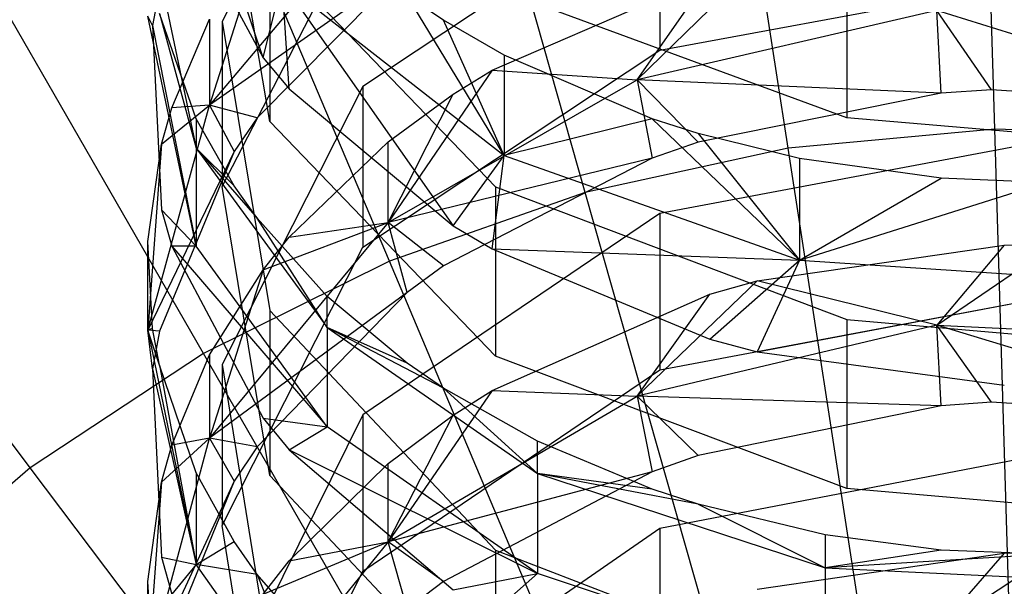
# Model space of a CAD drawing. Extents: x 0.1 to 26.5, y -19.1 to 0.
# Tile 158 of 256: x 12.913 to 13.297, y -11.299 to -11.078. Entities that reach past the tile are written whole.
import ezdxf

# ---------------------------------------------------------------- set-up
doc = ezdxf.new("R2010")
doc.units = 0
doc.header["$LTSCALE"] = 2.54
doc.layers.get('0').update_dxf_attribs({"linetype": 'CONTINUOUS'})

# ---------------------------------------------------------------- blocks, each defined once
blk = doc.blocks.new('7777_STL')
at = {"color": 0}
for p, q in [((13.29351, -11.12106, 37.89396), (13.28397, -10.80114, 37.81274)), ((13.29351, -11.12106, 37.89396), (13.28397, -10.80114, 37.81274)), ((13.21289, -11.12845, 37.89396), (13.1641, -10.81213, 37.81274)), ((13.21289, -11.12845, 37.89396), (13.1641, -10.81213, 37.81274)), ((13.13378, -11.14569, 37.89396), (13.0465, -10.83777, 37.81274)), ((13.13378, -11.14569, 37.89396), (13.0465, -10.83777, 37.81274)), ((13.0574, -11.17253, 37.89396), (12.93293, -10.87767, 37.81274)), ((13.0574, -11.17253, 37.89396), (12.93293, -10.87767, 37.81274)), ((12.98489, -11.20854, 37.89396), (12.82513, -10.93121, 37.81274)), ((12.98489, -11.20854, 37.89396), (12.82513, -10.93121, 37.81274)), ((13.04703, -10.97277, 13.83456), (12.99215, -11.079, 13.93282)), ((13.04703, -10.97277, 13.83456), (12.99215, -11.079, 13.93282)), ((13.00821, -11.09316, 14.22366), (12.96909, -10.97814, 14.18745)), ((13.00821, -11.09316, 14.22366), (12.96909, -10.97814, 14.18745)), ((12.91736, -11.2532, 37.89396), (12.72473, -10.9976, 37.81274)), ((12.91736, -11.2532, 37.89396), (12.72473, -10.9976, 37.81274)), ((13.01081, -11.11805, 14.11577), (12.99215, -11.00768, 14.00891)), ((13.01081, -11.11805, 14.11577), (12.99215, -11.00768, 14.00891)), ((12.97251, -11.02756, 14.16014), (13.00821, -11.09316, 14.22366)), ((12.97251, -11.02756, 14.16014), (13.00821, -11.09316, 14.22366)), ((13.05688, -11.02928, 13.6917), (12.9872, -11.11171, 13.76582)), ((13.05688, -11.02928, 13.6917), (12.9872, -11.11171, 13.76582)), ((13.16287, -11.02745, 13.62185), (13.04703, -11.1044, 13.68975)), ((13.16287, -11.02745, 13.62185), (13.04703, -11.1044, 13.68975)), ((13.16287, -11.02745, 13.62185), (13.16287, -11.09019, 13.55075)), ((13.16287, -11.02745, 13.62185), (13.16287, -11.09019, 13.55075)), ((12.99215, -11.14338, 13.86321), (13.04703, -11.03716, 13.76495)), ((12.99215, -11.14338, 13.86321), (13.04703, -11.03716, 13.76495)), ((12.96326, -11.03924, 14.01808), (12.98201, -11.12839, 14.10275)), ((12.96326, -11.03924, 14.01808), (12.98201, -11.12839, 14.10275)), ((13.00821, -11.04567, 13.77283), (12.9872, -11.11171, 13.76582)), ((13.00821, -11.04567, 13.77283), (12.9872, -11.11171, 13.76582)), ((13.23575, -11.0492, 14.46922), (13.23575, -11.11667, 14.40259)), ((13.23575, -11.0492, 14.46922), (13.23575, -11.11667, 14.40259)), ((13.01081, -11.05209, 14.1839), (13.09872, -11.14359, 14.27249)), ((13.01081, -11.05209, 14.1839), (13.09872, -11.14359, 14.27249)), ((13.01081, -11.05209, 14.1839), (13.01081, -11.11805, 14.11577)), ((13.01081, -11.05209, 14.1839), (13.01081, -11.11805, 14.11577)), ((13.06431, -11.05757, 13.64842), (12.9872, -11.11171, 13.76582)), ((13.06431, -11.05757, 13.64842), (12.9872, -11.11171, 13.76582)), ((13.06431, -11.05757, 13.64842), (13.0058, -11.11656, 13.70048)), ((13.06431, -11.05757, 13.64842), (13.0058, -11.11656, 13.70048)), ((13.15398, -11.10181, 13.498), (13.20084, -11.05613, 13.52069)), ((13.15398, -11.10181, 13.498), (13.20084, -11.05613, 13.52069)), ((13.09744, -11.09801, 13.55765), (13.18236, -11.06126, 13.52522)), ((13.09744, -11.09801, 13.55765), (13.18236, -11.06126, 13.52522)), ((13.15398, -11.10181, 13.498), (13.18236, -11.06126, 13.52522)), ((13.15398, -11.10181, 13.498), (13.18236, -11.06126, 13.52522)), ((13.00821, -11.09316, 14.22366), (13.01555, -11.06358, 14.27162)), ((13.00821, -11.09316, 14.22366), (13.01555, -11.06358, 14.27162)), ((13.01555, -11.06358, 14.27162), (13.1022, -11.13129, 14.33834)), ((13.01555, -11.06358, 14.27162), (13.08227, -11.15871, 14.28713)), ((13.01555, -11.06358, 14.27162), (13.1022, -11.13129, 14.33834)), ((13.01836, -11.10529, 14.23541), (13.01555, -11.06358, 14.27162)), ((13.01836, -11.10529, 14.23541), (13.01555, -11.06358, 14.27162)), ((13.01555, -11.06358, 14.27162), (13.08227, -11.15871, 14.28713)), ((13.16287, -11.09019, 13.55075), (13.31313, -11.06242, 13.52624)), ((13.16287, -11.09019, 13.55075), (13.31313, -11.06242, 13.52624)), ((12.96769, -11.06627, 13.92104), (12.96507, -11.0806, 13.9343)), ((12.96769, -11.06627, 13.92104), (12.96507, -11.0806, 13.9343)), ((13.1022, -11.13129, 14.33834), (13.06431, -11.06888, 14.3542)), ((13.1022, -11.13129, 14.33834), (13.06431, -11.06888, 14.3542)), ((13.07856, -11.07845, 14.36389), (13.06431, -11.06888, 14.3542)), ((13.07856, -11.07845, 14.36389), (13.06431, -11.06888, 14.3542)), ((13.23575, -11.11667, 14.40259), (13.09872, -11.06613, 14.35142)), ((13.23575, -11.11667, 14.40259), (13.09872, -11.06613, 14.35142)), ((12.96507, -11.0806, 13.9343), (12.96326, -11.077, 13.97807)), ((12.96507, -11.0806, 13.9343), (12.96326, -11.077, 13.97807)), ((12.98201, -11.16669, 14.06218), (12.96326, -11.077, 13.97807)), ((12.98201, -11.16669, 14.06218), (12.96326, -11.077, 13.97807)), ((12.98201, -11.11699, 14.11474), (12.96769, -11.07596, 14.07502)), ((12.96769, -11.07596, 14.07502), (12.98201, -11.12839, 14.10275)), ((12.96769, -11.07596, 14.07502), (12.98201, -11.12839, 14.10275)), ((12.98201, -11.11699, 14.11474), (12.96769, -11.07596, 14.07502)), ((13.27088, -11.07469, 13.47476), (13.15398, -11.10181, 13.498)), ((13.27088, -11.07469, 13.47476), (13.15398, -11.10181, 13.498)), ((13.38997, -11.11178, 13.44043), (13.27088, -11.07469, 13.47476)), ((13.29224, -11.10572, 13.43534), (13.27088, -11.07469, 13.47476)), ((13.38997, -11.11178, 13.44043), (13.27088, -11.07469, 13.47476)), ((13.29224, -11.10572, 13.43534), (13.27088, -11.07469, 13.47476)), ((13.27261, -11.10705, 13.43645), (13.27088, -11.07469, 13.47476)), ((13.27261, -11.10705, 13.43645), (13.27088, -11.07469, 13.47476)), ((12.96507, -11.0806, 13.9343), (12.98201, -11.16669, 14.06218)), ((12.96507, -11.0806, 13.9343), (12.98201, -11.16669, 14.06218)), ((12.96507, -11.0806, 13.9343), (12.96852, -11.15254, 14.00084)), ((12.96507, -11.0806, 13.9343), (12.96852, -11.15254, 14.00084)), ((12.97251, -11.11271, 13.83484), (12.9872, -11.07818, 13.80289)), ((12.97251, -11.11271, 13.83484), (12.9872, -11.07818, 13.80289)), ((12.9872, -11.07818, 13.80289), (12.9872, -11.11171, 13.76582)), ((12.9872, -11.07818, 13.80289), (12.9872, -11.11171, 13.76582)), ((12.99215, -11.079, 13.93282), (13.01081, -11.19178, 14.03713)), ((12.99215, -11.079, 13.93282), (13.01081, -11.19178, 14.03713)), ((12.99215, -11.079, 13.93282), (12.99215, -11.14338, 13.86321)), ((12.99215, -11.079, 13.93282), (12.99215, -11.14338, 13.86321)), ((13.1022, -11.13129, 14.33834), (13.07856, -11.07845, 14.36389)), ((13.1022, -11.09218, 14.3778), (13.07856, -11.07845, 14.36389)), ((13.1022, -11.13129, 14.33834), (13.07856, -11.07845, 14.36389)), ((13.1022, -11.09218, 14.3778), (13.07856, -11.07845, 14.36389)), ((13.04703, -11.16714, 13.61865), (13.16287, -11.09019, 13.55075)), ((13.04703, -11.16714, 13.61865), (13.16287, -11.09019, 13.55075)), ((13.15981, -11.11701, 14.40293), (13.1022, -11.09218, 14.3778)), ((13.1022, -11.09218, 14.3778), (13.1022, -11.13129, 14.33834)), ((13.1022, -11.09218, 14.3778), (13.1022, -11.13129, 14.33834)), ((13.15981, -11.11701, 14.40293), (13.1022, -11.09218, 14.3778)), ((13.00821, -11.09316, 14.22366), (13.01836, -11.10529, 14.23541)), ((13.00821, -11.09316, 14.22366), (13.01836, -11.10529, 14.23541)), ((13.09744, -11.09801, 13.55765), (13.05688, -11.15748, 13.54572)), ((13.09744, -11.09801, 13.55765), (13.05688, -11.15748, 13.54572)), ((13.08227, -11.10744, 13.56597), (13.09744, -11.09801, 13.55765)), ((13.08227, -11.10744, 13.56597), (13.09744, -11.09801, 13.55765)), ((13.09744, -11.09801, 13.55765), (13.15398, -11.10181, 13.498)), ((13.09744, -11.09801, 13.55765), (13.15398, -11.10181, 13.498)), ((13.05688, -11.15748, 13.54572), (13.15398, -11.10181, 13.498)), ((13.05688, -11.15748, 13.54572), (13.15398, -11.10181, 13.498)), ((13.15398, -11.10181, 13.498), (13.15982, -11.13231, 13.4577)), ((13.27261, -11.10705, 13.43645), (13.15398, -11.10181, 13.498)), ((13.27261, -11.10705, 13.43645), (13.15398, -11.10181, 13.498)), ((13.17777, -11.12609, 13.45246), (13.15398, -11.10181, 13.498)), ((13.17777, -11.12609, 13.45246), (13.15398, -11.10181, 13.498)), ((13.15398, -11.10181, 13.498), (13.15982, -11.13231, 13.4577)), ((13.04703, -11.1044, 13.68975), (12.99215, -11.2129, 13.78549)), ((13.04703, -11.1044, 13.68975), (12.99215, -11.2129, 13.78549)), ((13.01836, -11.10529, 14.23541), (13.08227, -11.15871, 14.28713)), ((13.01836, -11.10529, 14.23541), (13.08227, -11.15871, 14.28713)), ((13.04703, -11.1044, 13.68975), (13.04703, -11.16714, 13.61865)), ((13.04703, -11.1044, 13.68975), (13.04703, -11.16714, 13.61865)), ((13.05688, -11.15748, 13.54572), (13.08227, -11.10744, 13.56597)), ((13.05688, -11.15748, 13.54572), (13.08227, -11.10744, 13.56597)), ((13.05688, -11.12594, 13.58229), (13.08227, -11.10744, 13.56597)), ((13.05688, -11.12594, 13.58229), (13.08227, -11.10744, 13.56597)), ((13.27261, -11.10705, 13.43645), (13.17777, -11.12609, 13.45246)), ((13.27261, -11.10705, 13.43645), (13.17777, -11.12609, 13.45246)), ((13.29224, -11.10572, 13.43534), (13.27261, -11.10705, 13.43645)), ((13.29224, -11.10572, 13.43534), (13.27261, -11.10705, 13.43645)), ((13.38997, -11.11178, 13.44043), (13.29224, -11.10572, 13.43534)), ((13.38997, -11.11178, 13.44043), (13.29224, -11.10572, 13.43534)), ((12.96326, -11.19946, 13.84473), (12.9872, -11.11171, 13.76582)), ((12.96326, -11.19946, 13.84473), (12.9872, -11.11171, 13.76582)), ((12.96852, -11.12688, 13.84794), (12.9872, -11.11171, 13.76582)), ((12.96852, -11.12688, 13.84794), (12.9872, -11.11171, 13.76582)), ((12.9872, -11.11171, 13.76582), (12.97251, -11.11271, 13.83484)), ((12.9872, -11.11171, 13.76582), (12.97251, -11.11271, 13.83484)), ((12.9872, -11.11171, 13.76582), (12.99686, -11.12973, 13.7121)), ((13.0058, -11.11656, 13.70048), (12.9872, -11.11171, 13.76582)), ((13.0058, -11.11656, 13.70048), (12.9872, -11.11171, 13.76582)), ((12.9872, -11.11171, 13.76582), (12.99686, -11.12973, 13.7121)), ((12.96852, -11.12688, 13.84794), (12.97251, -11.11271, 13.83484)), ((12.96852, -11.12688, 13.84794), (12.97251, -11.11271, 13.83484)), ((12.99686, -11.14321, 14.14013), (12.98201, -11.11699, 14.11474)), ((12.98201, -11.11699, 14.11474), (12.98201, -11.12839, 14.10275)), ((12.98201, -11.11699, 14.11474), (12.98201, -11.12839, 14.10275)), ((12.99686, -11.14321, 14.14013), (12.98201, -11.11699, 14.11474)), ((13.0058, -11.11656, 13.70048), (12.99686, -11.12973, 13.7121)), ((13.0058, -11.11656, 13.70048), (12.99686, -11.12973, 13.7121)), ((13.09872, -11.20955, 14.20437), (13.01081, -11.11805, 14.11577)), ((13.09872, -11.20955, 14.20437), (13.01081, -11.11805, 14.11577)), ((13.15981, -11.11701, 14.40293), (13.1022, -11.13129, 14.33834)), ((13.15981, -11.11701, 14.40293), (13.1022, -11.13129, 14.33834)), ((13.17776, -11.12272, 14.40872), (13.15981, -11.11701, 14.40293)), ((13.15981, -11.11701, 14.40293), (13.21734, -11.17213, 14.37858)), ((13.15981, -11.11701, 14.40293), (13.21734, -11.17213, 14.37858)), ((13.17776, -11.12272, 14.40872), (13.15981, -11.11701, 14.40293)), ((13.31313, -11.12327, 14.40927), (13.23575, -11.11667, 14.40259)), ((13.31313, -11.12327, 14.40927), (13.23575, -11.11667, 14.40259)), ((13.21734, -11.13247, 14.41859), (13.17776, -11.12272, 14.40872)), ((13.17776, -11.12272, 14.40872), (13.21734, -11.17213, 14.37858)), ((13.17776, -11.12272, 14.40872), (13.21734, -11.17213, 14.37858)), ((13.21734, -11.13247, 14.41859), (13.17776, -11.12272, 14.40872)), ((13.29351, -11.12106, 37.89396), (13.21289, -11.12845, 37.89396)), ((13.29351, -11.12106, 37.89396), (13.21289, -11.12845, 37.89396)), ((13.37443, -11.12363, 37.89396), (13.29351, -11.12106, 37.89396)), ((13.30328, -11.44831, 37.93687), (13.29351, -11.12106, 37.89396)), ((13.37443, -11.12363, 37.89396), (13.29351, -11.12106, 37.89396)), ((13.30328, -11.44831, 37.93687), (13.29351, -11.12106, 37.89396)), ((12.96326, -11.16481, 13.88303), (12.96852, -11.12688, 13.84794)), ((12.96852, -11.12688, 13.84794), (12.96326, -11.19946, 13.84473)), ((12.96852, -11.12688, 13.84794), (12.96326, -11.19946, 13.84473)), ((12.96326, -11.16481, 13.88303), (12.96852, -11.12688, 13.84794)), ((13.01836, -11.16319, 13.61517), (13.05688, -11.12594, 13.58229)), ((13.01836, -11.16319, 13.61517), (13.05688, -11.12594, 13.58229)), ((13.05688, -11.15748, 13.54572), (13.05688, -11.12594, 13.58229)), ((13.05688, -11.15748, 13.54572), (13.05688, -11.12594, 13.58229)), ((13.17777, -11.12609, 13.45246), (13.15982, -11.13231, 13.4577)), ((13.17777, -11.12609, 13.45246), (13.15982, -11.13231, 13.4577)), ((13.31313, -11.12561, 13.45206), (13.16287, -11.15396, 13.4759)), ((13.31313, -11.12561, 13.45206), (13.16287, -11.15396, 13.4759)), ((12.99686, -11.12973, 13.7121), (12.96326, -11.19946, 13.84473)), ((12.99686, -11.12973, 13.7121), (12.96326, -11.19946, 13.84473)), ((12.99686, -11.12973, 13.7121), (12.96769, -11.19991, 13.77403)), ((12.99686, -11.12973, 13.7121), (12.96769, -11.19991, 13.77403)), ((12.98201, -11.12839, 14.10275), (12.99686, -11.14321, 14.14013)), ((12.98201, -11.12839, 14.10275), (12.99686, -11.14321, 14.14013)), ((12.98201, -11.12839, 14.10275), (13.0058, -11.15582, 14.15235)), ((12.98201, -11.12839, 14.10275), (13.0058, -11.15582, 14.15235)), ((12.98201, -11.12839, 14.10275), (13.03313, -11.19842, 14.16926)), ((12.98201, -11.12839, 14.10275), (13.03313, -11.19842, 14.16926)), ((12.98201, -11.12839, 14.10275), (12.98201, -11.16669, 14.06218)), ((12.98201, -11.12839, 14.10275), (12.98201, -11.16669, 14.06218)), ((13.21289, -11.12845, 37.89396), (13.13378, -11.14569, 37.89396)), ((13.21289, -11.12845, 37.89396), (13.13378, -11.14569, 37.89396)), ((13.2628, -11.45202, 37.93687), (13.21289, -11.12845, 37.89396)), ((13.2628, -11.45202, 37.93687), (13.21289, -11.12845, 37.89396)), ((13.15982, -11.13231, 13.4577), (13.05688, -11.15748, 13.54572)), ((13.15982, -11.13231, 13.4577), (13.05688, -11.15748, 13.54572)), ((13.15982, -11.13231, 13.4577), (13.07856, -11.17431, 13.49301)), ((13.15982, -11.13231, 13.4577), (13.07856, -11.17431, 13.49301)), ((13.08227, -11.15871, 14.28713), (13.1022, -11.13129, 14.33834)), ((13.08227, -11.15871, 14.28713), (13.1022, -11.13129, 14.33834)), ((13.09744, -11.16775, 14.29588), (13.1022, -11.13129, 14.33834)), ((13.09744, -11.16775, 14.29588), (13.1022, -11.13129, 14.33834)), ((13.1022, -11.13129, 14.33834), (13.21734, -11.17213, 14.37858)), ((13.1022, -11.13129, 14.33834), (13.21734, -11.17213, 14.37858)), ((13.27259, -11.1402, 14.42642), (13.21734, -11.13247, 14.41859)), ((13.21734, -11.13247, 14.41859), (13.21734, -11.17213, 14.37858)), ((13.21734, -11.13247, 14.41859), (13.21734, -11.17213, 14.37858)), ((13.27259, -11.1402, 14.42642), (13.21734, -11.13247, 14.41859)), ((13.21734, -11.17213, 14.37858), (13.27259, -11.1402, 14.42642)), ((13.21734, -11.17213, 14.37858), (13.27259, -11.1402, 14.42642)), ((13.21734, -11.17213, 14.37858), (13.31313, -11.14186, 14.4281)), ((13.21734, -11.17213, 14.37858), (13.31313, -11.14186, 14.4281)), ((13.31313, -11.14186, 14.4281), (13.27259, -11.1402, 14.42642)), ((13.31313, -11.14186, 14.4281), (13.27259, -11.1402, 14.42642)), ((13.01081, -11.25617, 13.96752), (12.99215, -11.14338, 13.86321)), ((13.01081, -11.25617, 13.96752), (12.99215, -11.14338, 13.86321)), ((13.0058, -11.15582, 14.15235), (12.99686, -11.14321, 14.14013)), ((13.0058, -11.15582, 14.15235), (12.99686, -11.14321, 14.14013)), ((13.13378, -11.14569, 37.89396), (13.0574, -11.17253, 37.89396)), ((13.13378, -11.14569, 37.89396), (13.0574, -11.17253, 37.89396)), ((13.09872, -11.14359, 14.27249), (13.23575, -11.19526, 14.32252)), ((13.09872, -11.14359, 14.27249), (13.23575, -11.19526, 14.32252)), ((13.09872, -11.14359, 14.27249), (13.09872, -11.20955, 14.20437)), ((13.09872, -11.14359, 14.27249), (13.09872, -11.20955, 14.20437)), ((13.22308, -11.46068, 37.93687), (13.13378, -11.14569, 37.89396)), ((13.22308, -11.46068, 37.93687), (13.13378, -11.14569, 37.89396)), ((12.96852, -11.15254, 14.00084), (12.98201, -11.16669, 14.06218)), ((12.96852, -11.15254, 14.00084), (12.98201, -11.16669, 14.06218)), ((12.96852, -11.15254, 14.00084), (12.97251, -11.16671, 14.01394)), ((12.96852, -11.15254, 14.00084), (12.97251, -11.16671, 14.01394)), ((13.16287, -11.15396, 13.4759), (13.04703, -11.23251, 13.54194)), ((13.16287, -11.15396, 13.4759), (13.04703, -11.23251, 13.54194)), ((13.16287, -11.15396, 13.4759), (13.16287, -11.21498, 13.40332)), ((13.16287, -11.15396, 13.4759), (13.16287, -11.21498, 13.40332)), ((13.05688, -11.15748, 13.54572), (12.98719, -11.24164, 13.61786)), ((13.05688, -11.15748, 13.54572), (12.98719, -11.24164, 13.61786)), ((13.03313, -11.19842, 14.16926), (13.0058, -11.15582, 14.15235)), ((13.03313, -11.19842, 14.16926), (13.0058, -11.15582, 14.15235)), ((13.03313, -11.18637, 14.18193), (13.0058, -11.15582, 14.15235)), ((13.03313, -11.18637, 14.18193), (13.0058, -11.15582, 14.15235)), ((13.00821, -11.17586, 13.62634), (13.05688, -11.15748, 13.54572)), ((13.00821, -11.17586, 13.62634), (13.05688, -11.15748, 13.54572)), ((13.01836, -11.16319, 13.61517), (13.05688, -11.15748, 13.54572)), ((13.01836, -11.16319, 13.61517), (13.05688, -11.15748, 13.54572)), ((13.07856, -11.17431, 13.49301), (13.05688, -11.15748, 13.54572)), ((13.07856, -11.17431, 13.49301), (13.05688, -11.15748, 13.54572)), ((13.06431, -11.18473, 13.50177), (13.05688, -11.15748, 13.54572)), ((13.06431, -11.18473, 13.50177), (13.05688, -11.15748, 13.54572)), ((13.08227, -11.15871, 14.28713), (13.09744, -11.16775, 14.29588)), ((13.08227, -11.15871, 14.28713), (13.09744, -11.16775, 14.29588)), ((12.96326, -11.19946, 13.84473), (12.96326, -11.16481, 13.88303)), ((12.96507, -11.19882, 13.91448), (12.96326, -11.16481, 13.88303)), ((12.96326, -11.19946, 13.84473), (12.96326, -11.16481, 13.88303)), ((12.96507, -11.19882, 13.91448), (12.96326, -11.16481, 13.88303)), ((13.00821, -11.17586, 13.62634), (13.01836, -11.16319, 13.61517)), ((13.00821, -11.17586, 13.62634), (13.01836, -11.16319, 13.61517)), ((12.98201, -11.16669, 14.06218), (12.97251, -11.16671, 14.01394)), ((12.98201, -11.16669, 14.06218), (12.97251, -11.16671, 14.01394)), ((12.97251, -11.16671, 14.01394), (13.03313, -11.23713, 14.12825)), ((12.97251, -11.16671, 14.01394), (13.00821, -11.23374, 14.07595)), ((12.97251, -11.16671, 14.01394), (13.03313, -11.23713, 14.12825)), ((12.97251, -11.16671, 14.01394), (13.00821, -11.23374, 14.07595)), ((13.03313, -11.23713, 14.12825), (12.98201, -11.16669, 14.06218)), ((13.03313, -11.23713, 14.12825), (12.98201, -11.16669, 14.06218)), ((12.99215, -11.27564, 13.71439), (13.04703, -11.16714, 13.61865)), ((12.99215, -11.27564, 13.71439), (13.04703, -11.16714, 13.61865)), ((13.09744, -11.16775, 14.29588), (13.21734, -11.17213, 14.37858)), ((13.09744, -11.16775, 14.29588), (13.21734, -11.17213, 14.37858)), ((13.09744, -11.16775, 14.29588), (13.18236, -11.20295, 14.32997)), ((13.09744, -11.16775, 14.29588), (13.18236, -11.20295, 14.32997)), ((13.20084, -11.18023, 13.3741), (13.29719, -11.16634, 13.36243)), ((13.20084, -11.18023, 13.3741), (13.29719, -11.16634, 13.36243)), ((13.27088, -11.19753, 13.32789), (13.3169, -11.16608, 13.3622)), ((13.27088, -11.19753, 13.32789), (13.3169, -11.16608, 13.3622)), ((13.29719, -11.16634, 13.36243), (13.27088, -11.19753, 13.32789)), ((13.29719, -11.16634, 13.36243), (13.27088, -11.19753, 13.32789)), ((13.29719, -11.16634, 13.36243), (13.3169, -11.16608, 13.3622)), ((13.29719, -11.16634, 13.36243), (13.3169, -11.16608, 13.3622)), ((13.0574, -11.17253, 37.89396), (12.98489, -11.20854, 37.89396)), ((13.0574, -11.17253, 37.89396), (12.98489, -11.20854, 37.89396)), ((13.18472, -11.47415, 37.93687), (13.0574, -11.17253, 37.89396)), ((13.18472, -11.47415, 37.93687), (13.0574, -11.17253, 37.89396)), ((13.18236, -11.20295, 14.32997), (13.21734, -11.17213, 14.37858)), ((13.18236, -11.20295, 14.32997), (13.21734, -11.17213, 14.37858)), ((13.21734, -11.17213, 14.37858), (13.20084, -11.20787, 14.33474)), ((13.21734, -11.17213, 14.37858), (13.20084, -11.20787, 14.33474)), ((13.21734, -11.17213, 14.37858), (13.34542, -11.18059, 14.3869)), ((13.21734, -11.17213, 14.37858), (13.34542, -11.18059, 14.3869)), ((12.98719, -11.20906, 13.65564), (13.00821, -11.17586, 13.62634)), ((13.00821, -11.17586, 13.62634), (12.98719, -11.24164, 13.61786)), ((13.00821, -11.17586, 13.62634), (12.98719, -11.24164, 13.61786)), ((12.98719, -11.20906, 13.65564), (13.00821, -11.17586, 13.62634)), ((13.07856, -11.17431, 13.49301), (13.06431, -11.18473, 13.50177)), ((13.07856, -11.17431, 13.49301), (13.06431, -11.18473, 13.50177)), ((13.15397, -11.22521, 13.35047), (13.20084, -11.18023, 13.3741)), ((13.15397, -11.22521, 13.35047), (13.20084, -11.18023, 13.3741)), ((13.18236, -11.18547, 13.3785), (13.20084, -11.18023, 13.3741)), ((13.18236, -11.18547, 13.3785), (13.20084, -11.18023, 13.3741)), ((13.27088, -11.19753, 13.32789), (13.20084, -11.18023, 13.3741)), ((13.27088, -11.19753, 13.32789), (13.20084, -11.18023, 13.3741)), ((13.20084, -11.20787, 14.33474), (13.34542, -11.18059, 14.3869)), ((13.20084, -11.20787, 14.33474), (13.34542, -11.18059, 14.3869)), ((13.06431, -11.18473, 13.50177), (12.98719, -11.24164, 13.61786)), ((13.06431, -11.18473, 13.50177), (12.98719, -11.24164, 13.61786)), ((13.06431, -11.18473, 13.50177), (13.0058, -11.24495, 13.5524)), ((13.06431, -11.18473, 13.50177), (13.0058, -11.24495, 13.5524)), ((13.03313, -11.19842, 14.16926), (13.03313, -11.18637, 14.18193)), ((13.06431, -11.21234, 14.20708), (13.03313, -11.18637, 14.18193)), ((13.03313, -11.19842, 14.16926), (13.03313, -11.18637, 14.18193)), ((13.06431, -11.21234, 14.20708), (13.03313, -11.18637, 14.18193)), ((13.09744, -11.22298, 13.41004), (13.18236, -11.18547, 13.3785)), ((13.09744, -11.22298, 13.41004), (13.18236, -11.18547, 13.3785)), ((13.15397, -11.22521, 13.35047), (13.18236, -11.18547, 13.3785)), ((13.15397, -11.22521, 13.35047), (13.18236, -11.18547, 13.3785)), ((13.16287, -11.21498, 13.40332), (13.31313, -11.18664, 13.37949)), ((13.16287, -11.21498, 13.40332), (13.31313, -11.18664, 13.37949)), ((13.01081, -11.19178, 14.03713), (13.09872, -11.28528, 14.12361)), ((13.01081, -11.19178, 14.03713), (13.09872, -11.28528, 14.12361)), ((13.01081, -11.19178, 14.03713), (13.01081, -11.25617, 13.96752)), ((13.01081, -11.19178, 14.03713), (13.01081, -11.25617, 13.96752)), ((13.23575, -11.19526, 14.32252), (13.31313, -11.20201, 14.32906)), ((13.23575, -11.19526, 14.32252), (13.31313, -11.20201, 14.32906)), ((13.23575, -11.19526, 14.32252), (13.23575, -11.26122, 14.2544)), ((13.23575, -11.19526, 14.32252), (13.23575, -11.26122, 14.2544)), ((12.96507, -11.19882, 13.91448), (12.96326, -11.19946, 13.84473)), ((12.96507, -11.19882, 13.91448), (12.96326, -11.19946, 13.84473)), ((12.96769, -11.21316, 13.92774), (12.96326, -11.19946, 13.84473)), ((12.96326, -11.19946, 13.84473), (12.98201, -11.29089, 13.92694)), ((12.96769, -11.21316, 13.92774), (12.96326, -11.19946, 13.84473)), ((12.96769, -11.19991, 13.77403), (12.96326, -11.19946, 13.84473)), ((12.96769, -11.19991, 13.77403), (12.96326, -11.19946, 13.84473)), ((12.96507, -11.21456, 13.78696), (12.96326, -11.19946, 13.84473)), ((12.96507, -11.21456, 13.78696), (12.96326, -11.19946, 13.84473)), ((12.96326, -11.19946, 13.84473), (12.98201, -11.29089, 13.92694)), ((12.96769, -11.21316, 13.92774), (12.96507, -11.19882, 13.91448)), ((12.96769, -11.21316, 13.92774), (12.96507, -11.19882, 13.91448)), ((12.96769, -11.19991, 13.77403), (12.96507, -11.21456, 13.78696)), ((12.96769, -11.19991, 13.77403), (12.96507, -11.21456, 13.78696)), ((13.07856, -11.22212, 14.21655), (13.03313, -11.19842, 14.16926)), ((13.03313, -11.19842, 14.16926), (13.1151, -11.25541, 14.22338)), ((13.07856, -11.22212, 14.21655), (13.03313, -11.19842, 14.16926)), ((13.06431, -11.21234, 14.20708), (13.03313, -11.19842, 14.16926)), ((13.06431, -11.21234, 14.20708), (13.03313, -11.19842, 14.16926)), ((13.03313, -11.19842, 14.16926), (13.1151, -11.25541, 14.22338)), ((13.03313, -11.19842, 14.16926), (13.03313, -11.23713, 14.12825)), ((13.03313, -11.19842, 14.16926), (13.03313, -11.23713, 14.12825)), ((13.27088, -11.19753, 13.32789), (13.15397, -11.22521, 13.35047)), ((13.27088, -11.19753, 13.32789), (13.15397, -11.22521, 13.35047)), ((13.38997, -11.2338, 13.29265), (13.27088, -11.19753, 13.32789)), ((13.27088, -11.19753, 13.32789), (13.39744, -11.20354, 13.33279)), ((13.27088, -11.19753, 13.32789), (13.39744, -11.20354, 13.33279)), ((13.29225, -11.22761, 13.2877), (13.27088, -11.19753, 13.32789)), ((13.38997, -11.2338, 13.29265), (13.27088, -11.19753, 13.32789)), ((13.29225, -11.22761, 13.2877), (13.27088, -11.19753, 13.32789)), ((13.27261, -11.22896, 13.28878), (13.27088, -11.19753, 13.32789)), ((13.27261, -11.22896, 13.28878), (13.27088, -11.19753, 13.32789)), ((13.18236, -11.20295, 14.32997), (13.20084, -11.20787, 14.33474)), ((13.18236, -11.20295, 14.32997), (13.20084, -11.20787, 14.33474)), ((12.98489, -11.20854, 37.89396), (12.91736, -11.2532, 37.89396)), ((12.98489, -11.20854, 37.89396), (12.91736, -11.2532, 37.89396)), ((12.97251, -11.24433, 13.68676), (12.98719, -11.20906, 13.65564)), ((12.97251, -11.24433, 13.68676), (12.98719, -11.20906, 13.65564)), ((13.14832, -11.49224, 37.93687), (12.98489, -11.20854, 37.89396)), ((13.14832, -11.49224, 37.93687), (12.98489, -11.20854, 37.89396)), ((12.98719, -11.20906, 13.65564), (12.98719, -11.24164, 13.61786)), ((12.98719, -11.20906, 13.65564), (12.98719, -11.24164, 13.61786)), ((13.23575, -11.26122, 14.2544), (13.09872, -11.20955, 14.20437)), ((13.23575, -11.26122, 14.2544), (13.09872, -11.20955, 14.20437)), ((13.20084, -11.20787, 14.33474), (13.2972, -11.2209, 14.34735)), ((13.20084, -11.20787, 14.33474), (13.2972, -11.2209, 14.34735)), ((12.96507, -11.21456, 13.78696), (12.98201, -11.29089, 13.92694)), ((12.96507, -11.21456, 13.78696), (12.98201, -11.29089, 13.92694)), ((12.96507, -11.21456, 13.78696), (12.96852, -11.28802, 13.85179)), ((12.96507, -11.21456, 13.78696), (12.96852, -11.28802, 13.85179)), ((12.98201, -11.25508, 13.96652), (12.96769, -11.21316, 13.92774)), ((12.96769, -11.21316, 13.92774), (12.98201, -11.29089, 13.92694)), ((12.96769, -11.21316, 13.92774), (12.98201, -11.29089, 13.92694)), ((12.98201, -11.25508, 13.96652), (12.96769, -11.21316, 13.92774)), ((12.99215, -11.2129, 13.78549), (13.01081, -11.32809, 13.88714)), ((12.99215, -11.2129, 13.78549), (13.01081, -11.32809, 13.88714)), ((12.99215, -11.2129, 13.78549), (12.99215, -11.27564, 13.71439)), ((12.99215, -11.2129, 13.78549), (12.99215, -11.27564, 13.71439)), ((13.04703, -11.29353, 13.46936), (13.16287, -11.21498, 13.40332)), ((13.04703, -11.29353, 13.46936), (13.16287, -11.21498, 13.40332)), ((13.07856, -11.22212, 14.21655), (13.06431, -11.21234, 14.20708)), ((13.07856, -11.22212, 14.21655), (13.06431, -11.21234, 14.20708)), ((13.09744, -11.22298, 13.41004), (13.05687, -11.28202, 13.39681)), ((13.09744, -11.22298, 13.41004), (13.05687, -11.28202, 13.39681)), ((13.1151, -11.24283, 14.2366), (13.07856, -11.22212, 14.21655)), ((13.07856, -11.22212, 14.21655), (13.1151, -11.25541, 14.22338)), ((13.07856, -11.22212, 14.21655), (13.1151, -11.25541, 14.22338)), ((13.1151, -11.24283, 14.2366), (13.07856, -11.22212, 14.21655)), ((13.08227, -11.2326, 13.41814), (13.09744, -11.22298, 13.41004)), ((13.08227, -11.2326, 13.41814), (13.09744, -11.22298, 13.41004)), ((13.09744, -11.22298, 13.41004), (13.15397, -11.22521, 13.35047)), ((13.09744, -11.22298, 13.41004), (13.15397, -11.22521, 13.35047)), ((13.05687, -11.28202, 13.39681), (13.15397, -11.22521, 13.35047)), ((13.05687, -11.28202, 13.39681), (13.15397, -11.22521, 13.35047)), ((13.15397, -11.22521, 13.35047), (13.15982, -11.25474, 13.3094)), ((13.27261, -11.22896, 13.28878), (13.15397, -11.22521, 13.35047)), ((13.27261, -11.22896, 13.28878), (13.15397, -11.22521, 13.35047)), ((13.17778, -11.24839, 13.30432), (13.15397, -11.22521, 13.35047)), ((13.17778, -11.24839, 13.30432), (13.15397, -11.22521, 13.35047)), ((13.15397, -11.22521, 13.35047), (13.15982, -11.25474, 13.3094)), ((13.27261, -11.22896, 13.28878), (13.17778, -11.24839, 13.30432)), ((13.27261, -11.22896, 13.28878), (13.17778, -11.24839, 13.30432)), ((13.29225, -11.22761, 13.2877), (13.27261, -11.22896, 13.28878)), ((13.29225, -11.22761, 13.2877), (13.27261, -11.22896, 13.28878)), ((13.38997, -11.2338, 13.29265), (13.29225, -11.22761, 13.2877)), ((13.38997, -11.2338, 13.29265), (13.29225, -11.22761, 13.2877)), ((13.04703, -11.23251, 13.54194), (12.99215, -11.34326, 13.63506)), ((13.04703, -11.23251, 13.54194), (12.99215, -11.34326, 13.63506)), ((13.00821, -11.23374, 14.07595), (13.03313, -11.23713, 14.12825)), ((13.00821, -11.23374, 14.07595), (13.03313, -11.23713, 14.12825)), ((13.00821, -11.23374, 14.07595), (13.01836, -11.24614, 14.08742)), ((13.00821, -11.23374, 14.07595), (13.01836, -11.24614, 14.08742)), ((13.04703, -11.23251, 13.54194), (13.04703, -11.29353, 13.46936)), ((13.04703, -11.23251, 13.54194), (13.04703, -11.29353, 13.46936)), ((13.05687, -11.28202, 13.39681), (13.08227, -11.2326, 13.41814)), ((13.05687, -11.28202, 13.39681), (13.08227, -11.2326, 13.41814)), ((13.05687, -11.25149, 13.43401), (13.08227, -11.2326, 13.41814)), ((13.05687, -11.25149, 13.43401), (13.08227, -11.2326, 13.41814)), ((13.01836, -11.24614, 14.08742), (13.03313, -11.23713, 14.12825)), ((13.01836, -11.24614, 14.08742), (13.03313, -11.23713, 14.12825)), ((13.1151, -11.29446, 14.18201), (13.03313, -11.23713, 14.12825)), ((13.1151, -11.29446, 14.18201), (13.03313, -11.23713, 14.12825)), ((12.96326, -11.33124, 13.69465), (12.98719, -11.24164, 13.61786)), ((12.96326, -11.33124, 13.69465), (12.98719, -11.24164, 13.61786)), ((12.96852, -11.2588, 13.69953), (12.98719, -11.24164, 13.61786)), ((12.96852, -11.2588, 13.69953), (12.98719, -11.24164, 13.61786)), ((12.98719, -11.24164, 13.61786), (12.97251, -11.24433, 13.68676)), ((12.98719, -11.24164, 13.61786), (12.97251, -11.24433, 13.68676)), ((12.98719, -11.24164, 13.61786), (12.99686, -11.25839, 13.5637)), ((13.0058, -11.24495, 13.5524), (12.98719, -11.24164, 13.61786)), ((13.0058, -11.24495, 13.5524), (12.98719, -11.24164, 13.61786)), ((12.98719, -11.24164, 13.61786), (12.99686, -11.25839, 13.5637)), ((12.96852, -11.2588, 13.69953), (12.97251, -11.24433, 13.68676)), ((12.96852, -11.2588, 13.69953), (12.97251, -11.24433, 13.68676)), ((13.0058, -11.24495, 13.5524), (12.99686, -11.25839, 13.5637)), ((13.0058, -11.24495, 13.5524), (12.99686, -11.25839, 13.5637)), ((13.01836, -11.24614, 14.08742), (13.1151, -11.29446, 14.18201)), ((13.01836, -11.24614, 14.08742), (13.1151, -11.29446, 14.18201)), ((13.01836, -11.24614, 14.08742), (13.08227, -11.30073, 14.1379)), ((13.01836, -11.24614, 14.08742), (13.08227, -11.30073, 14.1379)), ((13.1151, -11.25541, 14.22338), (13.1151, -11.24283, 14.2366)), ((13.15981, -11.26154, 14.25471), (13.1151, -11.24283, 14.2366)), ((13.1151, -11.25541, 14.22338), (13.1151, -11.24283, 14.2366)), ((13.15981, -11.26154, 14.25471), (13.1151, -11.24283, 14.2366)), ((13.17778, -11.24839, 13.30432), (13.15982, -11.25474, 13.3094)), ((13.17778, -11.24839, 13.30432), (13.15982, -11.25474, 13.3094)), ((13.31313, -11.24789, 13.30392), (13.16287, -11.27681, 13.32705)), ((13.31313, -11.24789, 13.30392), (13.16287, -11.27681, 13.32705)), ((12.91736, -11.2532, 37.89396), (12.85582, -11.30582, 37.89396)), ((12.91736, -11.2532, 37.89396), (12.85582, -11.30582, 37.89396)), ((13.11441, -11.51466, 37.93687), (12.91736, -11.2532, 37.89396)), ((13.11441, -11.51466, 37.93687), (12.91736, -11.2532, 37.89396)), ((13.01836, -11.28952, 13.46599), (13.05687, -11.25149, 13.43401)), ((13.01836, -11.28952, 13.46599), (13.05687, -11.25149, 13.43401)), ((13.05687, -11.28202, 13.39681), (13.05687, -11.25149, 13.43401)), ((13.05687, -11.28202, 13.39681), (13.05687, -11.25149, 13.43401)), ((12.99686, -11.28187, 13.9913), (12.98201, -11.25508, 13.96652)), ((12.98201, -11.25508, 13.96652), (12.98201, -11.29089, 13.92694)), ((12.98201, -11.25508, 13.96652), (12.98201, -11.29089, 13.92694)), ((12.99686, -11.28187, 13.9913), (12.98201, -11.25508, 13.96652)), ((13.09872, -11.34967, 14.054), (13.01081, -11.25617, 13.96752)), ((13.09872, -11.34967, 14.054), (13.01081, -11.25617, 13.96752)), ((13.15982, -11.25474, 13.3094), (13.05687, -11.28202, 13.39681)), ((13.15982, -11.25474, 13.3094), (13.05687, -11.28202, 13.39681)), ((13.15982, -11.25474, 13.3094), (13.07856, -11.29759, 13.34367)), ((13.15982, -11.25474, 13.3094), (13.07856, -11.29759, 13.34367)), ((13.17776, -11.26738, 14.26037), (13.1151, -11.25541, 14.22338)), ((13.1151, -11.25541, 14.22338), (13.2273, -11.29219, 14.25831)), ((13.17776, -11.26738, 14.26037), (13.1151, -11.25541, 14.22338)), ((13.15981, -11.26154, 14.25471), (13.1151, -11.25541, 14.22338)), ((13.15981, -11.26154, 14.25471), (13.1151, -11.25541, 14.22338)), ((13.1151, -11.25541, 14.22338), (13.2273, -11.29219, 14.25831)), ((13.1151, -11.25541, 14.22338), (13.1151, -11.29446, 14.18201)), ((13.1151, -11.25541, 14.22338), (13.1151, -11.29446, 14.18201)), ((12.99686, -11.25839, 13.5637), (12.96326, -11.33124, 13.69465)), ((12.99686, -11.25839, 13.5637), (12.96326, -11.33124, 13.69465)), ((12.96326, -11.29754, 13.73372), (12.96852, -11.2588, 13.69953)), ((12.96852, -11.2588, 13.69953), (12.96326, -11.33124, 13.69465)), ((12.96852, -11.2588, 13.69953), (12.96326, -11.33124, 13.69465)), ((12.96326, -11.29754, 13.73372), (12.96852, -11.2588, 13.69953)), ((12.99686, -11.25839, 13.5637), (12.96769, -11.33003, 13.62394)), ((12.99686, -11.25839, 13.5637), (12.96769, -11.33003, 13.62394)), ((13.31313, -11.26797, 14.26093), (13.23575, -11.26122, 14.2544)), ((13.31313, -11.26797, 14.26093), (13.23575, -11.26122, 14.2544)), ((13.17776, -11.26738, 14.26037), (13.15981, -11.26154, 14.25471)), ((13.17776, -11.26738, 14.26037), (13.15981, -11.26154, 14.25471)), ((13.2273, -11.27927, 14.27188), (13.17776, -11.26738, 14.26037)), ((13.17776, -11.26738, 14.26037), (13.2273, -11.29219, 14.25831)), ((13.17776, -11.26738, 14.26037), (13.2273, -11.29219, 14.25831)), ((13.2273, -11.27927, 14.27188), (13.17776, -11.26738, 14.26037)), ((13.01081, -11.39083, 13.81604), (12.99215, -11.27564, 13.71439)), ((13.01081, -11.39083, 13.81604), (12.99215, -11.27564, 13.71439)), ((13.16287, -11.27681, 13.32705), (13.04703, -11.35695, 13.39116)), ((13.16287, -11.27681, 13.32705), (13.04703, -11.35695, 13.39116)), ((13.16287, -11.27681, 13.32705), (13.16287, -11.33604, 13.25301)), ((13.16287, -11.27681, 13.32705), (13.16287, -11.33604, 13.25301)), ((13.27259, -11.28526, 14.27768), (13.2273, -11.27927, 14.27188)), ((13.2273, -11.27927, 14.27188), (13.2273, -11.29219, 14.25831)), ((13.2273, -11.27927, 14.27188), (13.2273, -11.29219, 14.25831)), ((13.27259, -11.28526, 14.27768), (13.2273, -11.27927, 14.27188)), ((12.98201, -11.29089, 13.92694), (12.99686, -11.28187, 13.9913)), ((12.98201, -11.29089, 13.92694), (12.99686, -11.28187, 13.9913)), ((13.05687, -11.28202, 13.39681), (12.98719, -11.36792, 13.46688)), ((13.05687, -11.28202, 13.39681), (12.98719, -11.36792, 13.46688)), ((13.0058, -11.29477, 14.00323), (12.99686, -11.28187, 13.9913)), ((13.0058, -11.29477, 14.00323), (12.99686, -11.28187, 13.9913)), ((13.00821, -11.30244, 13.47685), (13.05687, -11.28202, 13.39681)), ((13.00821, -11.30244, 13.47685), (13.05687, -11.28202, 13.39681)), ((13.01836, -11.28952, 13.46599), (13.05687, -11.28202, 13.39681)), ((13.01836, -11.28952, 13.46599), (13.05687, -11.28202, 13.39681)), ((13.07856, -11.29759, 13.34367), (13.05687, -11.28202, 13.39681)), ((13.07856, -11.29759, 13.34367), (13.05687, -11.28202, 13.39681)), ((13.06431, -11.30822, 13.35218), (13.05687, -11.28202, 13.39681)), ((13.06431, -11.30822, 13.35218), (13.05687, -11.28202, 13.39681)), ((12.96852, -11.28802, 13.85179), (12.98201, -11.29089, 13.92694)), ((12.96852, -11.28802, 13.85179), (12.98201, -11.29089, 13.92694)), ((12.96852, -11.28802, 13.85179), (12.97251, -11.30249, 13.86456)), ((12.96852, -11.28802, 13.85179), (12.97251, -11.30249, 13.86456)), ((13.09872, -11.28528, 14.12361), (13.23575, -11.33808, 14.17245)), ((13.09872, -11.28528, 14.12361), (13.23575, -11.33808, 14.17245)), ((13.09872, -11.28528, 14.12361), (13.09872, -11.34967, 14.054)), ((13.09872, -11.28528, 14.12361), (13.09872, -11.34967, 14.054)), ((13.20084, -11.30058, 13.22464), (13.29719, -11.28642, 13.21331)), ((13.20084, -11.30058, 13.22464), (13.29719, -11.28642, 13.21331)), ((13.27259, -11.28526, 14.27768), (13.2273, -11.29219, 14.25831)), ((13.27259, -11.28526, 14.27768), (13.2273, -11.29219, 14.25831)), ((13.31313, -11.28695, 14.27932), (13.2273, -11.29219, 14.25831)), ((13.31313, -11.28695, 14.27932), (13.2273, -11.29219, 14.25831)), ((13.27088, -11.3166, 13.17819), (13.31689, -11.28615, 13.2131)), ((13.27088, -11.3166, 13.17819), (13.31689, -11.28615, 13.2131)), ((13.29719, -11.28642, 13.21331), (13.27088, -11.3166, 13.17819)), ((13.29719, -11.28642, 13.21331), (13.27088, -11.3166, 13.17819)), ((13.31313, -11.28695, 14.27932), (13.27259, -11.28526, 14.27768)), ((13.31313, -11.28695, 14.27932), (13.27259, -11.28526, 14.27768)), ((13.29719, -11.28642, 13.21331), (13.31689, -11.28615, 13.2131)), ((13.29719, -11.28642, 13.21331), (13.31689, -11.28615, 13.2131)), ((12.98201, -11.29089, 13.92694), (12.97251, -11.30249, 13.86456)), ((12.98201, -11.29089, 13.92694), (12.97251, -11.30249, 13.86456)), ((13.03313, -11.3627, 13.99152), (12.98201, -11.29089, 13.92694)), ((13.03313, -11.3627, 13.99152), (12.98201, -11.29089, 13.92694)), ((13.0058, -11.29477, 14.00323), (12.98201, -11.29089, 13.92694)), ((13.0058, -11.29477, 14.00323), (12.98201, -11.29089, 13.92694)), ((13.00821, -11.30244, 13.47685), (13.01836, -11.28952, 13.46599)), ((13.00821, -11.30244, 13.47685), (13.01836, -11.28952, 13.46599)), ((13.2273, -11.29219, 14.25831), (13.35369, -11.29823, 14.26405)), ((13.2273, -11.29219, 14.25831), (13.35369, -11.29823, 14.26405)), ((13.2273, -11.29219, 14.25831), (13.2273, -11.33145, 14.21671)), ((13.2273, -11.29219, 14.25831), (13.2273, -11.33145, 14.21671)), ((12.99215, -11.40429, 13.56248), (13.04703, -11.29353, 13.46936)), ((12.99215, -11.40429, 13.56248), (13.04703, -11.29353, 13.46936)), ((13.03313, -11.32598, 14.0321), (13.0058, -11.29477, 14.00323)), ((13.0058, -11.29477, 14.00323), (13.03313, -11.3627, 13.99152)), ((13.0058, -11.29477, 14.00323), (13.03313, -11.3627, 13.99152)), ((13.03313, -11.32598, 14.0321), (13.0058, -11.29477, 14.00323)), ((13.08227, -11.30073, 14.1379), (13.1151, -11.29446, 14.18201)), ((13.08227, -11.30073, 14.1379), (13.1151, -11.29446, 14.18201)), ((13.1151, -11.29446, 14.18201), (13.09744, -11.30996, 14.14644)), ((13.1151, -11.29446, 14.18201), (13.09744, -11.30996, 14.14644)), ((13.2273, -11.33145, 14.21671), (13.1151, -11.29446, 14.18201)), ((13.2273, -11.33145, 14.21671), (13.1151, -11.29446, 14.18201)), ((12.96326, -11.33124, 13.69465), (12.96326, -11.29754, 13.73372)), ((12.96507, -11.33227, 13.76437), (12.96326, -11.29754, 13.73372)), ((12.96326, -11.33124, 13.69465), (12.96326, -11.29754, 13.73372)), ((12.96507, -11.33227, 13.76437), (12.96326, -11.29754, 13.73372)), ((13.07856, -11.29759, 13.34367), (13.06431, -11.30822, 13.35218)), ((13.07856, -11.29759, 13.34367), (13.06431, -11.30822, 13.35218))]:
    blk.add_line(p, q, dxfattribs=at)
blk = doc.blocks.new('GROUP_2')
at = {"color": 0}
blk.add_blockref('7777_STL', (-0.13159, 19.10373, -0.15965), dxfattribs=at)

msp = doc.modelspace()

# ---------------------------------------------------------------- block references
at = {"color": 0}
msp.add_blockref('GROUP_2', (0.13159, -19.10373, 0.15965), dxfattribs=at)

doc.saveas('drawing.dxf')
